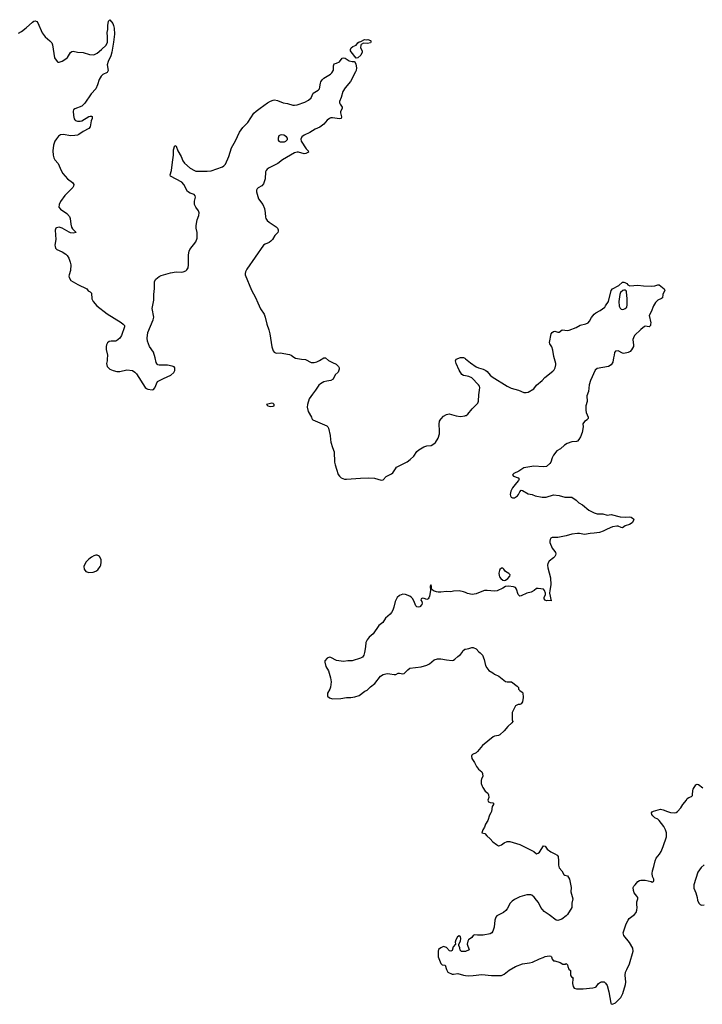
# Model space of a CAD drawing. Header units: inches. Extents: x 1793664 to 1898134, y 335751 to 468181.
# Tile 28 of 33: x 1853669 to 1863364, y 421694 to 435671. Entities that reach past the tile are written whole.
import ezdxf

# ---------------------------------------------------------------- set-up
doc = ezdxf.new("R2010")
doc.units = ezdxf.units.IN
doc.header["$MEASUREMENT"] = 0
for name, color, linetype in [('B8452', 7, 'Continuous'), ('B8453', 7, 'Continuous'), ('B8462', 7, 'Continuous'), ('B8463', 7, 'Continuous')]:
    doc.layers.add(name, color=color, linetype=linetype)

msp = doc.modelspace()

# ---------------------------------------------------------------- linework, layer by layer
at = {"layer": 'B8452', "color": 6, "elevation": 300}
for points in [[(1857824, 430000), (1857831, 429990), (1858030, 429904), (1858046, 429890), (1858055, 429875), (1858079, 429770), (1858083, 429710), (1858090, 429675), (1858110, 429599), (1858136, 429536), (1858142, 429390), (1858150, 429350), (1858166, 429290), (1858194, 429214), (1858210, 429190), (1858234, 429170), (1858284, 429150), (1858310, 429147), (1858510, 429165), (1858627, 429167), (1858710, 429163), (1858804, 429136), (1858830, 429141), (1858873, 429187), (1858950, 429224), (1858970, 429239), (1859004, 429296), (1859022, 429318), (1859170, 429396), (1859213, 429427), (1859266, 429474), (1859310, 429541), (1859337, 429563), (1859410, 429610), (1859450, 429623), (1859512, 429628), (1859551, 429649), (1859572, 429668), (1859610, 429731), (1859629, 429790), (1859633, 429833), (1859624, 429930), (1859629, 429970), (1859648, 430000)], [(1860000, 427539), (1859970, 427550), (1859910, 427562), (1859830, 427558), (1859790, 427550), (1859730, 427556), (1859650, 427544), (1859610, 427544), (1859588, 427548), (1859544, 427564), (1859522, 427582), (1859518, 427590), (1859519, 427630), (1859510, 427648), (1859498, 427630), (1859502, 427570), (1859487, 427490), (1859478, 427462), (1859470, 427449), (1859450, 427439), (1859414, 427454), (1859390, 427458), (1859371, 427450), (1859368, 427430), (1859381, 427410), (1859386, 427390), (1859381, 427370), (1859350, 427337), (1859330, 427333), (1859310, 427338), (1859296, 427350), (1859278, 427398), (1859250, 427450), (1859230, 427474), (1859208, 427488), (1859149, 427510), (1859110, 427515), (1859064, 427496), (1859032, 427470), (1859000, 427410), (1858984, 427330), (1858970, 427290), (1858950, 427256), (1858930, 427233), (1858863, 427177), (1858826, 427114), (1858770, 427073), (1858689, 426951), (1858630, 426905), (1858602, 426870), (1858586, 426830), (1858582, 426770), (1858567, 426690), (1858555, 426650), (1858536, 426624), (1858507, 426610), (1858390, 426569), (1858330, 426569), (1858270, 426562), (1858170, 426573), (1858090, 426619), (1858070, 426622), (1858034, 426606), (1858003, 426570), (1858001, 426550), (1858017, 426490), (1858053, 426430), (1858085, 426330), (1858092, 426270), (1858085, 426195), (1858074, 426166), (1858042, 426110), (1858041, 426070), (1858070, 426043), (1858110, 426031), (1858230, 426036), (1858310, 426048), (1858370, 426047), (1858430, 426058), (1858490, 426079), (1858570, 426137), (1858605, 426155), (1858650, 426200), (1858712, 426250), (1858795, 426350), (1858830, 426374), (1858890, 426389), (1858926, 426386), (1858985, 426375), (1859010, 426376), (1859046, 426394), (1859064, 426396), (1859110, 426386), (1859130, 426388), (1859179, 426441), (1859210, 426464), (1859370, 426486), (1859453, 426507), (1859490, 426527), (1859557, 426583), (1859601, 426599), (1859650, 426598), (1859730, 426582), (1859810, 426576), (1859830, 426580), (1859850, 426593), (1859890, 426633), (1859930, 426661), (1859954, 426690), (1859964, 426710), (1859990, 426736), (1860000, 426737)], [(1860000, 422446), (1859996, 422444), (1859970, 422442), (1859944, 422444), (1859923, 422463), (1859918, 422498), (1859906, 422530), (1859906, 422546), (1859930, 422590), (1859934, 422630), (1859931, 422651), (1859910, 422664), (1859889, 422651), (1859864, 422610), (1859854, 422574), (1859859, 422550), (1859825, 422510), (1859810, 422459), (1859790, 422449), (1859775, 422455), (1859730, 422501), (1859690, 422514), (1859650, 422495), (1859618, 422470), (1859611, 422449), (1859611, 422370), (1859650, 422271), (1859670, 422255), (1859710, 422251), (1859730, 422190), (1859750, 422151), (1859810, 422123), (1859830, 422122), (1859890, 422133), (1859970, 422106), (1860000, 422104)]]:
    msp.add_lwpolyline(points, dxfattribs=at)
msp.add_lwpolyline([(1854750, 428068), (1854720, 428060), (1854690, 428043), (1854650, 428013), (1854610, 427970), (1854581, 427910), (1854584, 427870), (1854610, 427837), (1854650, 427824), (1854710, 427828), (1854750, 427843), (1854777, 427863), (1854811, 427909), (1854819, 427930), (1854827, 427970), (1854825, 428010), (1854803, 428050), (1854790, 428061), (1854770, 428068)], close=True, dxfattribs=at)
at = {"layer": 'B8453', "color": 6, "elevation": 300}
for points in [[(1853650, 435481), (1853694, 435506), (1853763, 435557), (1853850, 435637), (1853870, 435651), (1853890, 435653), (1853910, 435647), (1853926, 435626), (1853986, 435486), (1854030, 435430), (1854099, 435370), (1854123, 435343), (1854135, 435315), (1854162, 435130), (1854199, 435079), (1854210, 435070), (1854230, 435067), (1854270, 435081), (1854326, 435114), (1854346, 435134), (1854390, 435204), (1854410, 435218), (1854430, 435223), (1854490, 435210), (1854570, 435207), (1854658, 435178), (1854710, 435174), (1854730, 435178), (1854770, 435198), (1854833, 435247), (1854897, 435310), (1854915, 435350), (1854918, 435430), (1854913, 435490), (1854921, 435530), (1854920, 435590), (1854930, 435652), (1854950, 435671), (1854990, 435615), (1855000, 435590), (1855009, 435550), (1855013, 435467), (1855000, 435350), (1854978, 435210), (1854962, 435158), (1854924, 435076), (1854912, 435030), (1854923, 434950), (1854910, 434924), (1854850, 434893), (1854828, 434872), (1854799, 434821), (1854774, 434746), (1854749, 434691), (1854683, 434617), (1854595, 434485), (1854550, 434446), (1854450, 434406), (1854434, 434390), (1854429, 434371), (1854433, 434313), (1854444, 434264), (1854450, 434250), (1854462, 434242), (1854490, 434230), (1854530, 434229), (1854550, 434236), (1854650, 434295), (1854670, 434302), (1854690, 434301), (1854696, 434296), (1854699, 434270), (1854686, 434234), (1854669, 434150), (1854650, 434125), (1854570, 434084), (1854510, 434042), (1854488, 434032), (1854450, 434025), (1854390, 434023), (1854290, 434040), (1854250, 434038), (1854222, 434018), (1854190, 433978), (1854170, 433947), (1854149, 433890), (1854140, 433810), (1854145, 433750), (1854155, 433710), (1854170, 433684), (1854214, 433630), (1854258, 433530), (1854282, 433490), (1854347, 433410), (1854418, 433358), (1854437, 433330), (1854434, 433310), (1854422, 433290), (1854310, 433175), (1854247, 433090), (1854228, 433050), (1854226, 433010), (1854250, 432983), (1854340, 432920), (1854376, 432876), (1854388, 432848), (1854393, 432770), (1854406, 432726), (1854421, 432701), (1854471, 432650), (1854430, 432641), (1854390, 432645), (1854370, 432653), (1854270, 432714), (1854230, 432724), (1854210, 432723), (1854190, 432715), (1854184, 432710), (1854175, 432685), (1854181, 432550), (1854170, 432470), (1854172, 432452), (1854178, 432430), (1854197, 432410), (1854270, 432378), (1854325, 432345), (1854345, 432325), (1854367, 432287), (1854388, 432228), (1854394, 432190), (1854391, 432110), (1854371, 432050), (1854369, 432030), (1854372, 432010), (1854394, 431970), (1854493, 431910), (1854622, 431850), (1854643, 431823), (1854670, 431808), (1854690, 431790), (1854694, 431710), (1854702, 431690), (1854712, 431670), (1854765, 431610), (1854910, 431495), (1855110, 431373), (1855140, 431350), (1855155, 431330), (1855158, 431310), (1855115, 431190), (1855090, 431152), (1855046, 431114), (1855030, 431109), (1854970, 431109), (1854938, 431102), (1854918, 431082), (1854904, 431056), (1854896, 431030), (1854896, 430990), (1854918, 430910), (1854910, 430851), (1854912, 430830), (1854904, 430790), (1854910, 430750), (1854928, 430728), (1854951, 430710), (1854998, 430690), (1855050, 430677), (1855090, 430678), (1855190, 430700), (1855271, 430690), (1855303, 430670), (1855330, 430643), (1855450, 430450), (1855470, 430434), (1855490, 430425), (1855550, 430416), (1855570, 430423), (1855590, 430446), (1855627, 430533), (1855710, 430580), (1855816, 430624), (1855856, 430664), (1855870, 430690), (1855874, 430710), (1855871, 430730), (1855862, 430742), (1855835, 430755), (1855770, 430768), (1855650, 430769), (1855633, 430773), (1855622, 430782), (1855607, 430807), (1855593, 430873), (1855570, 430950), (1855511, 431031), (1855482, 431110), (1855477, 431150), (1855487, 431230), (1855565, 431410), (1855574, 431450), (1855549, 431570), (1855572, 431692), (1855572, 431770), (1855585, 431855), (1855583, 431957), (1855601, 431990), (1855650, 432026), (1855679, 432041), (1855810, 432079), (1855890, 432090), (1855968, 432088), (1855990, 432091), (1856030, 432108), (1856041, 432119), (1856060, 432150), (1856068, 432190), (1856067, 432333), (1856074, 432386), (1856086, 432410), (1856170, 432516), (1856187, 432570), (1856188, 432650), (1856176, 432710), (1856176, 432750), (1856191, 432830), (1856214, 432890), (1856218, 432930), (1856210, 432957), (1856170, 433010), (1856153, 433050), (1856150, 433094), (1856166, 433150), (1856163, 433170), (1856149, 433190), (1856089, 433210), (1856053, 433233), (1856001, 433330), (1855970, 433364), (1855813, 433450), (1855807, 433467), (1855826, 433530), (1855837, 433650), (1855853, 433750), (1855854, 433826), (1855870, 433885), (1855890, 433878), (1855916, 433810), (1855964, 433730), (1855988, 433670), (1856010, 433636), (1856090, 433563), (1856153, 433530), (1856170, 433523), (1856190, 433522), (1856330, 433520), (1856390, 433524), (1856550, 433584), (1856570, 433595), (1856590, 433621), (1856639, 433730), (1856679, 433850), (1856736, 433950), (1856790, 434076), (1856838, 434142), (1856910, 434210), (1856996, 434344), (1857025, 434375), (1857086, 434414), (1857190, 434493), (1857230, 434516), (1857270, 434529), (1857290, 434532), (1857330, 434526), (1857410, 434493), (1857470, 434483), (1857550, 434460), (1857570, 434458), (1857610, 434461), (1857719, 434501), (1857769, 434530), (1857810, 434564), (1857839, 434630), (1857907, 434670), (1857927, 434690), (1857939, 434770), (1857945, 434790), (1857963, 434817), (1857990, 434839), (1858084, 434896), (1858104, 434916), (1858124, 434956), (1858125, 435015), (1858128, 435032), (1858136, 435044), (1858170, 435053), (1858210, 435073), (1858250, 435123), (1858270, 435130), (1858290, 435124), (1858350, 435088), (1858390, 435079), (1858419, 435079), (1858430, 435072), (1858442, 435042), (1858450, 434990), (1858448, 434952), (1858440, 434930), (1858365, 434795), (1858290, 434704), (1858256, 434650), (1858235, 434565), (1858213, 434510), (1858213, 434490), (1858222, 434470), (1858251, 434430), (1858248, 434410), (1858225, 434370), (1858223, 434350), (1858238, 434290), (1858234, 434270), (1858210, 434265), (1858110, 434277), (1858090, 434276), (1858070, 434270), (1858035, 434245), (1857990, 434190), (1857932, 434148), (1857864, 434116), (1857790, 434071), (1857707, 434033), (1857676, 434010), (1857664, 433976), (1857666, 433946), (1857738, 433838), (1857767, 433810), (1857772, 433790), (1857731, 433770), (1857710, 433767), (1857630, 433791), (1857610, 433792), (1857570, 433781), (1857399, 433681), (1857334, 433630), (1857210, 433570), (1857184, 433550), (1857168, 433530), (1857161, 433510), (1857155, 433410), (1857130, 433339), (1857109, 433311), (1857056, 433284), (1857040, 433270), (1857032, 433250), (1857032, 433230), (1857060, 433130), (1857120, 433050), (1857145, 432990), (1857157, 432930), (1857160, 432870), (1857166, 432850), (1857183, 432823), (1857210, 432796), (1857312, 432730), (1857330, 432710), (1857340, 432690), (1857342, 432670), (1857335, 432650), (1857293, 432607), (1857257, 432550), (1857234, 432526), (1857210, 432510), (1857153, 432487), (1857130, 432469), (1856895, 432130), (1856874, 432090), (1856870, 432070), (1856873, 432050), (1856961, 431830), (1857019, 431730), (1857049, 431650), (1857090, 431565), (1857140, 431490), (1857157, 431450), (1857180, 431350), (1857209, 431270), (1857223, 431210), (1857250, 431025), (1857269, 430969), (1857284, 430950), (1857310, 430938), (1857370, 430940), (1857499, 430919), (1857524, 430910), (1857560, 430880), (1857587, 430867), (1857670, 430850), (1857730, 430847), (1857810, 430807), (1857830, 430803), (1857850, 430803), (1857890, 430814), (1857929, 430831), (1857990, 430871), (1858010, 430871), (1858055, 430835), (1858110, 430805), (1858163, 430783), (1858196, 430750), (1858207, 430730), (1858207, 430710), (1858191, 430670), (1858149, 430631), (1858119, 430570), (1858090, 430550), (1858030, 430542), (1857989, 430531), (1857939, 430501), (1857918, 430482), (1857872, 430410), (1857825, 430355), (1857782, 430290), (1857756, 430210), (1857750, 430170), (1857767, 430110), (1857813, 430030), (1857817, 430010), (1857824, 430000)], [(1860000, 430616), (1859970, 430621), (1859950, 430634), (1859910, 430698), (1859866, 430790), (1859857, 430830), (1859869, 430850), (1859930, 430876), (1859970, 430876), (1859990, 430868), (1860000, 430859)], [(1859648, 430000), (1859653, 430007), (1859690, 430044), (1859730, 430069), (1859770, 430077), (1859870, 430049), (1859930, 430040), (1859990, 430048), (1860000, 430051)]]:
    msp.add_lwpolyline(points, dxfattribs=at)
for points in [[(1858610, 435335), (1858550, 435338), (1858520, 435320), (1858512, 435308), (1858511, 435270), (1858531, 435231), (1858531, 435210), (1858513, 435170), (1858470, 435129), (1858446, 435126), (1858377, 435217), (1858369, 435230), (1858366, 435250), (1858377, 435270), (1858399, 435290), (1858449, 435311), (1858470, 435342), (1858490, 435358), (1858516, 435364), (1858566, 435390), (1858590, 435385), (1858614, 435390), (1858650, 435375), (1858655, 435370), (1858656, 435350), (1858650, 435344)], [(1857390, 434036), (1857370, 434034), (1857350, 434021), (1857340, 433990), (1857342, 433962), (1857348, 433948), (1857370, 433937), (1857390, 433936), (1857430, 433938), (1857450, 433946), (1857473, 433970), (1857473, 433990), (1857457, 434010), (1857422, 434030)], [(1857250, 430229), (1857172, 430210), (1857192, 430190), (1857230, 430182), (1857270, 430184), (1857282, 430190), (1857281, 430210), (1857270, 430221)]]:
    msp.add_lwpolyline(points, close=True, dxfattribs=at)
at = {"layer": 'B8462', "color": 6, "elevation": 300}
for points in [[(1861734, 430000), (1861727, 429990), (1861690, 429966), (1861668, 429932), (1861671, 429890), (1861656, 429810), (1861633, 429750), (1861610, 429710), (1861590, 429690), (1861575, 429685), (1861510, 429679), (1861445, 429655), (1861407, 429633), (1861350, 429581), (1861299, 429550), (1861252, 429488), (1861230, 429450), (1861211, 429390), (1861197, 429370), (1861151, 429330), (1861110, 429325), (1860970, 429331), (1860830, 429310), (1860756, 429264), (1860685, 429230), (1860666, 429210), (1860681, 429190), (1860749, 429169), (1860762, 429150), (1860752, 429130), (1860723, 429097), (1860670, 429027), (1860642, 428978), (1860634, 428930), (1860639, 428910), (1860650, 428895), (1860670, 428884), (1860695, 428885), (1860738, 428910), (1860752, 428930), (1860770, 428971), (1860790, 428993), (1860810, 428989), (1860890, 428942), (1860948, 428930), (1860990, 428910), (1861090, 428891), (1861146, 428894), (1861250, 428924), (1861330, 428918), (1861413, 428893), (1861510, 428895), (1861570, 428850), (1861610, 428811), (1861663, 428783), (1861754, 428710), (1861830, 428673), (1861870, 428657), (1861910, 428655), (1861950, 428659), (1862010, 428640), (1862070, 428645), (1862195, 428615), (1862273, 428607), (1862330, 428616), (1862351, 428610), (1862386, 428586), (1862391, 428570), (1862367, 428530), (1862330, 428503), (1862270, 428484), (1862230, 428457), (1862210, 428461), (1862170, 428482), (1862150, 428482), (1862090, 428472), (1862010, 428441), (1861957, 428410), (1861905, 428390), (1861830, 428380), (1861770, 428379), (1861690, 428362), (1861619, 428379), (1861590, 428379), (1861510, 428368), (1861430, 428344), (1861310, 428321), (1861230, 428320), (1861214, 428310), (1861202, 428290), (1861197, 428270), (1861200, 428250), (1861231, 428171), (1861270, 428124), (1861278, 428110), (1861282, 428090), (1861278, 428070), (1861268, 428050), (1861250, 428030), (1861190, 427984), (1861169, 427950), (1861165, 427930), (1861170, 427890), (1861209, 427750), (1861210, 427650), (1861196, 427570), (1861195, 427530), (1861217, 427423), (1861170, 427425), (1861150, 427421), (1861130, 427429), (1861119, 427450), (1861119, 427470), (1861135, 427510), (1861135, 427530), (1861124, 427570), (1861106, 427586), (1861030, 427599), (1861010, 427596), (1860974, 427566), (1860934, 427546), (1860870, 427530), (1860790, 427492), (1860770, 427490), (1860750, 427510), (1860726, 427586), (1860710, 427610), (1860680, 427620), (1860612, 427632), (1860570, 427627), (1860530, 427603), (1860450, 427565), (1860410, 427561), (1860310, 427570), (1860270, 427568), (1860230, 427556), (1860150, 427521), (1860093, 427513), (1860030, 427528), (1860000, 427539)], [(1860000, 426737), (1860050, 426745), (1860090, 426758), (1860110, 426758), (1860150, 426738), (1860190, 426698), (1860210, 426685), (1860241, 426650), (1860267, 426587), (1860284, 426504), (1860301, 426470), (1860334, 426434), (1860390, 426399), (1860410, 426381), (1860474, 426354), (1860570, 426276), (1860590, 426271), (1860652, 426270), (1860732, 426210), (1860752, 426190), (1860752, 426170), (1860772, 426150), (1860806, 426126), (1860815, 426115), (1860821, 426050), (1860810, 425988), (1860790, 425958), (1860770, 425949), (1860750, 425948), (1860711, 425929), (1860665, 425835), (1860662, 425730), (1860671, 425710), (1860658, 425690), (1860601, 425639), (1860550, 425577), (1860490, 425521), (1860470, 425508), (1860410, 425500), (1860391, 425490), (1860244, 425370), (1860170, 425281), (1860150, 425265), (1860101, 425239), (1860091, 425230), (1860085, 425215), (1860090, 425182), (1860130, 425125), (1860156, 425070), (1860185, 425030), (1860230, 424992), (1860241, 424970), (1860246, 424930), (1860227, 424893), (1860223, 424870), (1860224, 424830), (1860235, 424790), (1860247, 424770), (1860281, 424721), (1860316, 424690), (1860326, 424670), (1860332, 424630), (1860318, 424590), (1860325, 424570), (1860350, 424558), (1860390, 424556), (1860398, 424550), (1860396, 424530), (1860377, 424503), (1860368, 424430), (1860360, 424410), (1860342, 424378), (1860316, 424304), (1860286, 424250), (1860271, 424209), (1860247, 424170), (1860234, 424130), (1860277, 424117), (1860304, 424084), (1860350, 424045), (1860390, 424002), (1860441, 423961), (1860470, 423946), (1860490, 423949), (1860510, 423958), (1860550, 423987), (1860590, 424005), (1860630, 424003), (1860770, 423961), (1860886, 423906), (1860970, 423861), (1861010, 423832), (1861030, 423838), (1861050, 423852), (1861110, 423945), (1861130, 423941), (1861158, 423898), (1861210, 423858), (1861270, 423830), (1861301, 423810), (1861315, 423790), (1861322, 423730), (1861320, 423670), (1861331, 423630), (1861367, 423587), (1861395, 423535), (1861410, 423526), (1861450, 423516), (1861475, 423470), (1861502, 423350), (1861498, 423290), (1861527, 423190), (1861511, 423130), (1861511, 423070), (1861451, 422970), (1861431, 422950), (1861370, 422905), (1861310, 422885), (1861290, 422890), (1861190, 422964), (1861119, 423010), (1861069, 423069), (1861038, 423138), (1861009, 423170), (1860977, 423217), (1860943, 423243), (1860929, 423249), (1860870, 423246), (1860770, 423220), (1860696, 423184), (1860661, 423159), (1860633, 423130), (1860594, 423050), (1860575, 423025), (1860541, 422999), (1860447, 422950), (1860430, 422933), (1860415, 422890), (1860408, 422788), (1860388, 422730), (1860373, 422707), (1860350, 422696), (1860250, 422676), (1860170, 422674), (1860130, 422681), (1860110, 422669), (1860090, 422641), (1860045, 422610), (1860032, 422590), (1860026, 422550), (1860051, 422469), (1860000, 422446)], [(1860000, 422104), (1860050, 422100), (1860110, 422102), (1860230, 422119), (1860370, 422101), (1860510, 422105), (1860550, 422124), (1860619, 422181), (1860710, 422233), (1860810, 422268), (1860910, 422282), (1860950, 422293), (1861050, 422339), (1861103, 422357), (1861130, 422375), (1861190, 422381), (1861210, 422378), (1861222, 422370), (1861230, 422334), (1861250, 422312), (1861270, 422312), (1861346, 422286), (1861385, 422265), (1861415, 422265), (1861430, 422272), (1861450, 422254), (1861452, 422230), (1861470, 422194), (1861492, 422172), (1861491, 422111), (1861497, 422097), (1861505, 422085), (1861531, 422070), (1861525, 422055), (1861519, 421990), (1861528, 421948), (1861545, 421925), (1861576, 421916), (1861610, 421913), (1861670, 421914), (1861810, 421926), (1861845, 421935), (1861857, 421943), (1861890, 421991), (1861918, 422010), (1861930, 422015), (1861970, 422011), (1861990, 421996), (1862010, 421962), (1862037, 421870), (1862064, 421710), (1862070, 421701), (1862090, 421694), (1862130, 421713), (1862208, 421790), (1862234, 421846), (1862274, 421974), (1862276, 422010), (1862270, 422110), (1862275, 422150), (1862290, 422190), (1862330, 422270), (1862383, 422450), (1862378, 422490), (1862330, 422570), (1862247, 422670), (1862240, 422710), (1862282, 422838), (1862309, 422890), (1862326, 422910), (1862402, 422970), (1862423, 422997), (1862436, 423030), (1862438, 423070), (1862432, 423110), (1862432, 423148), (1862446, 423190), (1862446, 423210), (1862435, 423230), (1862397, 423277), (1862385, 423310), (1862382, 423350), (1862390, 423370), (1862408, 423392), (1862450, 423438), (1862470, 423450), (1862490, 423456), (1862550, 423455), (1862637, 423437), (1862650, 423430), (1862665, 423435), (1862676, 423444), (1862675, 423470), (1862657, 423510), (1862650, 423550), (1862655, 423590), (1862676, 423650), (1862692, 423730), (1862710, 423767), (1862757, 423823), (1862778, 423862), (1862808, 423932), (1862853, 424070), (1862856, 424090), (1862853, 424130), (1862841, 424170), (1862818, 424218), (1862750, 424302), (1862730, 424320), (1862690, 424342), (1862661, 424370), (1862648, 424390), (1862644, 424410), (1862650, 424426), (1862670, 424438), (1862770, 424463), (1862810, 424457), (1862869, 424429), (1862910, 424418), (1862970, 424414), (1862990, 424418), (1863010, 424430), (1863059, 424481), (1863089, 424531), (1863137, 424590), (1863150, 424616), (1863170, 424631), (1863210, 424645), (1863222, 424658), (1863226, 424670), (1863227, 424730), (1863233, 424750), (1863273, 424810), (1863290, 424819), (1863310, 424812), (1863369, 424769)], [(1863390, 423675), (1863346, 423634), (1863298, 423570), (1863242, 423390), (1863243, 423343), (1863270, 423278), (1863289, 423210), (1863295, 423170), (1863316, 423130), (1863334, 423110), (1863350, 423100), (1863390, 423105)]]:
    msp.add_lwpolyline(points, dxfattribs=at)
msp.add_lwpolyline([(1860530, 427886), (1860510, 427884), (1860490, 427865), (1860482, 427850), (1860476, 427816), (1860479, 427779), (1860484, 427764), (1860500, 427740), (1860530, 427714), (1860550, 427708), (1860570, 427714), (1860600, 427740), (1860630, 427770), (1860635, 427790), (1860616, 427810), (1860570, 427837), (1860547, 427870)], close=True, dxfattribs=at)
at = {"layer": 'B8463', "color": 6, "elevation": 300}
for points in [[(1860000, 430859), (1860070, 430798), (1860150, 430744), (1860187, 430727), (1860251, 430710), (1860290, 430692), (1860310, 430675), (1860350, 430626), (1860380, 430600), (1860590, 430469), (1860650, 430440), (1860752, 430412), (1860830, 430379), (1860863, 430377), (1860890, 430383), (1860971, 430429), (1861010, 430481), (1861090, 430550), (1861127, 430593), (1861239, 430681), (1861258, 430702), (1861273, 430730), (1861283, 430770), (1861283, 430790), (1861255, 430890), (1861241, 430981), (1861227, 431027), (1861196, 431070), (1861191, 431090), (1861218, 431210), (1861230, 431233), (1861250, 431245), (1861270, 431249), (1861310, 431236), (1861330, 431234), (1861372, 431268), (1861450, 431260), (1861474, 431266), (1861570, 431303), (1861630, 431333), (1861710, 431352), (1861743, 431370), (1861761, 431390), (1861790, 431443), (1861827, 431490), (1861852, 431510), (1861915, 431545), (1861981, 431590), (1861989, 431610), (1862030, 431670), (1862069, 431829), (1862086, 431850), (1862180, 431900), (1862230, 431943), (1862250, 431946), (1862262, 431942), (1862290, 431925), (1862307, 431907), (1862334, 431894), (1862450, 431901), (1862530, 431892), (1862649, 431889), (1862690, 431894), (1862730, 431909), (1862750, 431908), (1862823, 431850), (1862830, 431830), (1862804, 431770), (1862796, 431724), (1862786, 431714), (1862730, 431690), (1862701, 431659), (1862670, 431610), (1862637, 431523), (1862607, 431473), (1862631, 431370), (1862627, 431350), (1862630, 431328), (1862610, 431310), (1862550, 431321), (1862542, 431318), (1862490, 431275), (1862402, 431190), (1862384, 431156), (1862375, 431130), (1862387, 431050), (1862384, 431030), (1862357, 430983), (1862337, 430963), (1862310, 430948), (1862250, 430935), (1862230, 430937), (1862170, 430969), (1862130, 430964), (1862115, 430945), (1862113, 430910), (1862100, 430870), (1862095, 430810), (1862067, 430770), (1862030, 430747), (1861870, 430721), (1861844, 430696), (1861775, 430550), (1861756, 430490), (1861746, 430394), (1861725, 430330), (1861727, 430250), (1861710, 430190), (1861707, 430130), (1861715, 430095), (1861742, 430030), (1861742, 430010), (1861734, 430000)], [(1860000, 430051), (1860010, 430054), (1860035, 430070), (1860093, 430147), (1860177, 430230), (1860185, 430255), (1860188, 430348), (1860200, 430410), (1860202, 430450), (1860198, 430470), (1860186, 430490), (1860088, 430588), (1860047, 430607), (1860000, 430616)]]:
    msp.add_lwpolyline(points, dxfattribs=at)
msp.add_lwpolyline([(1862270, 431834), (1862247, 431833), (1862234, 431826), (1862202, 431798), (1862190, 431770), (1862180, 431670), (1862185, 431605), (1862196, 431576), (1862210, 431563), (1862230, 431559), (1862250, 431562), (1862270, 431571), (1862290, 431590), (1862297, 431623), (1862297, 431710), (1862286, 431806), (1862281, 431821)], close=True, dxfattribs=at)

doc.saveas('drawing.dxf')
